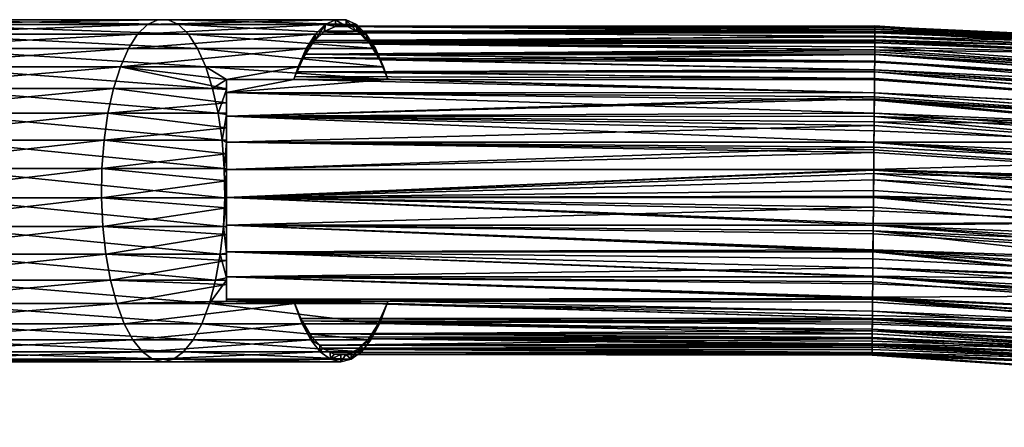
# Model space of a CAD drawing. Header units: centimetres. Extents: x -122 to 379, y -774 to 83.
# Tile 251 of 256: x 141 to 171, y -14 to -2. Entities that reach past the tile are written whole.
import ezdxf

# ---------------------------------------------------------------- set-up
doc = ezdxf.new("R2010")
doc.units = ezdxf.units.CM
doc.layers.get('0').update_dxf_attribs({"true_color": 0x1c1cb1})

msp = doc.modelspace()

# ---------------------------------------------------------------- meshes
at = {"color": 111, "true_color": 0x99e4b8}
mesh = msp.add_polyface(dxfattribs=at)
corners = [(137.645, -12.328, 2.797), (145.528, -12.403, 3.135), (137.435, -12.403, 3.651), (145.211, -12.328, 3.954), (137.226, -12.328, 4.504), (144.904, -12.106, 4.751), (137.022, -12.106, 5.333), (144.614, -11.742, 5.5), (136.83, -11.742, 6.114), (144.351, -11.249, 6.182), (136.655, -11.249, 6.823), (144.122, -10.638, 6.776), (136.503, -10.638, 7.441), (143.933, -9.929, 7.265), (136.378, -9.929, 7.951), (143.79, -9.142, 7.636), (136.283, -9.142, 8.336), (143.697, -8.298, 7.877), (136.222, -8.298, 8.587), (143.656, -7.423, 7.981), (136.195, -7.423, 8.696), (143.67, -6.542, 7.946), (136.204, -6.542, 8.66), (143.737, -5.68, 7.773), (136.248, -5.68, 8.479), (143.855, -4.862, 7.466), (136.327, -4.862, 8.16), (144.022, -4.111, 7.035), (136.437, -4.111, 7.711), (144.232, -3.449, 6.491), (136.576, -3.449, 7.145), (144.479, -2.894, 5.851), (136.74, -2.894, 6.478), (144.756, -2.464, 5.133), (136.924, -2.464, 5.731), (145.056, -2.171, 4.357), (137.123, -2.171, 4.923), (145.369, -2.021, 3.546), (137.33, -2.021, 4.079), (145.687, -2.021, 2.723), (137.541, -2.021, 3.223), (146, -2.171, 1.912), (137.748, -2.171, 2.378), (146.299, -2.464, 1.136), (137.947, -2.464, 1.571), (137.849, -12.106, 1.969), (145.844, -12.328, 2.315), (129.474, -12.403, 5.191), (129.375, -12.328, 6.065), (129.278, -12.106, 6.913), (129.187, -11.742, 7.711), (129.104, -11.249, 8.437), (129.032, -10.638, 9.07), (128.972, -9.929, 9.591), (128.948, -4.862, 9.805), (129, -4.111, 9.345), (129.066, -3.449, 8.766), (129.144, -2.894, 8.084), (129.231, -2.464, 7.319), (129.326, -2.171, 6.493), (129.424, -2.021, 5.63), (129.524, -2.021, 4.753), (129.623, -2.171, 3.89), (129.717, -2.464, 3.063), (138.131, -2.894, 0.823), (129.805, -2.894, 2.298), (138.295, -3.449, 0.157), (129.883, -3.449, 1.617), (138.434, -4.111, -0.409), (129.949, -4.111, 1.038), (138.544, -4.862, -0.858), (130.001, -4.862, 0.578), (138.623, -5.68, -1.177), (130.038, -5.68, 0.251), (138.667, -6.542, -1.358), (130.059, -6.542, 0.067), (138.676, -7.423, -1.394), (130.064, -7.423, 0.03), (138.649, -8.298, -1.285), (130.051, -8.298, 0.141), (138.588, -9.142, -1.035), (130.022, -9.142, 0.398), (138.493, -9.929, -0.649), (129.977, -9.929, 0.792), (138.368, -10.638, -0.14), (129.917, -10.638, 1.313), (138.216, -11.249, 0.479), (129.845, -11.249, 1.946), (138.041, -11.742, 1.188), (129.762, -11.742, 2.672), (129.671, -12.106, 3.47), (129.574, -12.328, 4.318)]
mesh.append_faces([[corners[k] for k in face] for face in [(0, 1, 2, 0), (2, 3, 4, 2), (4, 5, 6, 4), (6, 7, 8, 6), (8, 9, 10, 8), (10, 11, 12, 10), (12, 13, 14, 12), (14, 15, 16, 14), (16, 17, 18, 16), (18, 17, 19, 18), (18, 19, 20, 18), (20, 19, 21, 20), (20, 21, 22, 20), (22, 23, 24, 22), (24, 25, 26, 24), (26, 27, 28, 26), (28, 29, 30, 28), (30, 31, 32, 30), (32, 33, 34, 32), (34, 35, 36, 34), (36, 37, 38, 36), (38, 39, 40, 38), (40, 41, 42, 40), (42, 43, 44, 42), (45, 46, 0, 45), (47, 2, 4, 47), (48, 4, 6, 48), (49, 6, 8, 49), (50, 8, 10, 50), (51, 10, 12, 51), (52, 12, 14, 52), (53, 14, 16, 53), (54, 26, 28, 54), (55, 28, 30, 55), (56, 30, 32, 56), (57, 32, 34, 57), (58, 34, 36, 58), (59, 36, 38, 59), (60, 38, 40, 60), (61, 40, 42, 61), (62, 42, 44, 62), (63, 44, 64, 63), (65, 64, 66, 65), (67, 66, 68, 67), (69, 68, 70, 69), (71, 70, 72, 71), (73, 72, 74, 73), (75, 74, 76, 75), (77, 76, 78, 77), (79, 78, 80, 79), (81, 80, 82, 81), (83, 82, 84, 83), (85, 84, 86, 85), (87, 86, 88, 87), (89, 88, 45, 89), (90, 45, 0, 90), (91, 0, 2, 91)]], dxfattribs={"vtx3": -1, "color": 111})
mesh = msp.add_polyface(dxfattribs=at)
corners = [(143.737, -5.68, 7.773), (147.452, -5.299, 7.648), (143.855, -4.862, 7.466), (143.67, -6.542, 7.946), (147.452, -6.091, 7.873), (143.656, -7.423, 7.981), (147.452, -6.909, 7.978), (143.697, -8.298, 7.877), (147.452, -7.732, 7.96), (147.452, -7.423, 7.967), (143.79, -9.142, 7.636), (147.452, -8.544, 7.821), (143.933, -9.929, 7.265), (147.452, -9.327, 7.562), (144.122, -10.638, 6.776), (147.452, -10.06, 7.187), (137.435, -12.403, 3.651), (145.528, -12.403, 3.135), (145.211, -12.328, 3.954), (137.226, -12.328, 4.504), (144.904, -12.106, 4.751), (137.022, -12.106, 5.333), (144.614, -11.742, 5.5), (136.83, -11.742, 6.114), (144.351, -11.249, 6.182), (136.655, -11.249, 6.823), (136.503, -10.638, 7.441), (136.378, -9.929, 7.951), (136.283, -9.142, 8.336), (136.204, -6.542, 8.66), (136.248, -5.68, 8.479), (136.327, -4.862, 8.16), (144.022, -4.111, 7.035), (136.437, -4.111, 7.711), (144.232, -3.449, 6.491), (136.576, -3.449, 7.145), (144.479, -2.894, 5.851), (136.74, -2.894, 6.478), (144.756, -2.464, 5.133), (136.924, -2.464, 5.731), (145.056, -2.171, 4.357), (137.123, -2.171, 4.923), (145.369, -2.021, 3.546), (137.33, -2.021, 4.079), (145.687, -2.021, 2.723), (137.541, -2.021, 3.223), (146, -2.171, 1.912), (137.748, -2.171, 2.378), (146.299, -2.464, 1.136), (137.947, -2.464, 1.571), (146.577, -2.894, 0.418), (138.131, -2.894, 0.823), (146.824, -3.449, -0.222), (138.295, -3.449, 0.157), (147.034, -4.111, -0.766), (138.434, -4.111, -0.409), (147.201, -4.862, -1.197), (138.544, -4.862, -0.858), (147.319, -5.68, -1.504), (138.623, -5.68, -1.177), (147.386, -6.542, -1.677), (138.667, -6.542, -1.358), (147.399, -7.423, -1.712), (138.676, -7.423, -1.394), (147.359, -8.298, -1.607), (138.649, -8.298, -1.285), (147.266, -9.142, -1.367), (138.588, -9.142, -1.035), (147.123, -9.929, -0.996), (138.493, -9.929, -0.649), (146.934, -10.638, -0.507), (138.368, -10.638, -0.14), (146.705, -11.249, 0.087), (138.216, -11.249, 0.479), (146.441, -11.742, 0.769), (138.041, -11.742, 1.188), (146.152, -12.106, 1.519), (137.849, -12.106, 1.969), (145.844, -12.328, 2.315), (137.645, -12.328, 2.797)]
mesh.append_faces([[corners[k] for k in face] for face in [(0, 1, 2, 0), (3, 4, 0, 3), (5, 6, 3, 5), (7, 8, 5, 7), (5, 8, 9, 5), (5, 9, 6, 5), (10, 11, 7, 10), (12, 13, 10, 12), (14, 15, 12, 14), (16, 17, 18, 16), (19, 18, 20, 19), (21, 20, 22, 21), (23, 22, 24, 23), (25, 24, 14, 25), (26, 14, 12, 26), (27, 12, 10, 27), (28, 10, 7, 28), (29, 3, 0, 29), (30, 0, 2, 30), (31, 2, 32, 31), (33, 32, 34, 33), (35, 34, 36, 35), (37, 36, 38, 37), (39, 38, 40, 39), (41, 40, 42, 41), (43, 42, 44, 43), (45, 44, 46, 45), (47, 46, 48, 47), (49, 48, 50, 49), (49, 50, 51, 49), (51, 50, 52, 51), (51, 52, 53, 51), (53, 52, 54, 53), (53, 54, 55, 53), (55, 54, 56, 55), (55, 56, 57, 55), (57, 56, 58, 57), (57, 58, 59, 57), (59, 58, 60, 59), (59, 60, 61, 59), (61, 60, 62, 61), (61, 62, 63, 61), (63, 62, 64, 63), (63, 64, 65, 63), (65, 64, 66, 65), (65, 66, 67, 65), (67, 66, 68, 67), (67, 68, 69, 67), (69, 68, 70, 69), (69, 70, 71, 69), (71, 70, 72, 71), (71, 72, 73, 71), (73, 72, 74, 73), (73, 74, 75, 73), (75, 74, 76, 75), (75, 76, 77, 75), (77, 76, 78, 77), (79, 78, 17, 79)]], dxfattribs={"vtx3": -1, "color": 111})
mesh = msp.add_polyface(dxfattribs=at)
corners = [(147.452, -4.111, -0.765), (147.452, -3.838, -0.564), (147.452, -4.23, -0.885), (147.452, -4.952, -1.33), (147.452, -5.739, -1.646), (147.452, -5.682, -1.499), (147.452, -4.899, -1.214), (147.452, -4.863, -1.194), (147.452, -4.135, -0.782), (147.452, -6.568, -1.825), (147.452, -6.544, -1.669), (147.452, -5.746, -1.522), (147.452, -7.415, -1.861), (147.452, -7.439, -1.711), (147.452, -7.423, -1.711), (147.452, -6.654, -1.689), (147.452, -3.838, 6.833), (147.452, -4.12, 7.021), (147.452, -4.23, 7.155), (147.452, -4.549, 7.306), (147.452, -4.868, 7.452), (147.452, -5.299, 7.648), (147.452, -4.952, 7.599), (147.452, -5.684, 7.758), (147.452, -6.091, 7.873), (147.452, -5.739, 7.915), (147.452, -6.544, 7.931), (147.452, -6.568, 8.094), (147.452, -6.909, 7.978), (147.452, -7.423, 7.967), (147.452, -7.415, 8.13), (147.386, -6.542, -1.677), (147.399, -7.423, -1.712), (147.319, -5.68, -1.504), (147.201, -4.862, -1.197), (147.034, -4.111, -0.766), (146.824, -3.449, -0.222), (144.232, -3.449, 6.491), (144.022, -4.111, 7.035), (143.855, -4.862, 7.466), (143.737, -5.68, 7.773), (143.67, -6.542, 7.946), (149.632, -3.449, 6.491), (149.879, -2.894, 5.851), (144.479, -2.894, 5.851), (150.157, -2.464, 5.133), (144.756, -2.464, 5.133), (150.456, -2.171, 4.357), (145.056, -2.171, 4.357), (150.769, -2.021, 3.546), (145.369, -2.021, 3.546), (151.087, -2.021, 2.723), (145.687, -2.021, 2.723), (151.4, -2.171, 1.912), (146, -2.171, 1.912)]
mesh.append_faces([[corners[k] for k in face] for face in [(0, 1, 2, 0), (3, 4, 5, 3), (5, 6, 3, 5), (3, 6, 7, 3), (3, 7, 2, 3), (2, 7, 8, 2), (2, 8, 0, 2), (9, 10, 4, 9), (4, 10, 11, 4), (4, 11, 5, 4), (12, 13, 14, 12), (12, 14, 9, 12), (9, 14, 15, 9), (9, 15, 10, 9), (16, 17, 18, 16), (18, 17, 19, 18), (20, 21, 22, 20), (22, 21, 23, 22), (23, 24, 25, 23), (25, 24, 26, 25), (25, 26, 27, 25), (26, 28, 27, 26), (27, 28, 29, 27), (27, 29, 30, 27), (31, 15, 32, 31), (32, 15, 14, 32), (33, 11, 31, 33), (31, 11, 10, 31), (31, 10, 15, 31), (34, 6, 33, 34), (33, 6, 5, 33), (33, 5, 11, 33), (35, 8, 34, 35), (34, 8, 7, 34), (34, 7, 6, 34), (36, 1, 35, 36), (35, 1, 0, 35), (35, 0, 8, 35), (16, 37, 17, 16), (17, 37, 38, 17), (17, 38, 19, 17), (19, 38, 39, 19), (39, 21, 20, 39), (39, 20, 19, 39), (40, 24, 23, 40), (40, 23, 21, 40), (41, 28, 26, 41), (41, 26, 24, 41), (16, 42, 37, 16), (37, 42, 43, 37), (37, 43, 44, 37), (44, 43, 45, 44), (44, 45, 46, 44), (46, 47, 48, 46), (48, 49, 50, 48), (50, 51, 52, 50), (52, 53, 54, 52)]], dxfattribs={"vtx3": -1, "color": 111})
mesh = msp.add_polyface(dxfattribs=at)
corners = [(147.452, -4.23, 7.155), (147.452, -4.549, 7.306), (147.452, -4.952, 7.599), (147.452, -4.868, 7.452), (147.452, -5.684, 7.758), (147.452, -5.739, 7.915), (149.5, -3.838, 6.833), (147.452, -3.838, 6.833), (149.533, -3.746, 6.748), (167.137, -3.808, 6.805), (149.596, -3.604, 6.585), (150.134, -2.656, 5.19), (167.148, -2.546, 4.921), (150.42, -2.379, 4.451), (167.15, -2.378, 4.448), (150.442, -2.369, 4.394), (167.15, -2.368, 4.394), (150.765, -2.223, 3.558), (167.151, -2.232, 3.558), (150.774, -2.219, 3.534), (167.151, -2.208, 2.907), (151.092, -2.23, 2.711), (167.151, -2.232, 2.712), (151.134, -2.231, 2.601), (147.452, -4.23, -0.885), (147.452, -3.838, -0.564), (152.356, -3.838, -0.564), (147.452, -5.739, -1.646), (167.118, -6.049, -1.73), (147.452, -6.568, -1.825), (167.113, -6.57, -1.808), (147.452, -7.415, -1.861), (167.134, -4.238, -0.874), (167.134, -4.238, 7.144), (149.632, -3.449, 6.491), (144.756, -2.464, 5.133), (150.157, -2.464, 5.133), (150.456, -2.171, 4.357), (145.056, -2.171, 4.357), (150.769, -2.021, 3.546), (145.369, -2.021, 3.546), (151.087, -2.021, 2.723), (145.687, -2.021, 2.723), (151.4, -2.171, 1.912), (146, -2.171, 1.912), (151.7, -2.464, 1.136), (146.299, -2.464, 1.136), (151.977, -2.894, 0.418), (146.577, -2.894, 0.418), (152.224, -3.449, -0.222), (146.824, -3.449, -0.222), (152.259, -3.606, -0.313), (152.006, -3.076, 0.345), (152.107, -3.243, 0.082), (149.789, -3.166, 6.084), (149.879, -2.894, 5.851), (149.849, -3.071, 5.928), (151.721, -2.662, 1.081), (151.814, -2.76, 0.841), (151.414, -2.378, 1.877), (151.486, -2.416, 1.69), (150.087, -2.701, 5.311)]
mesh.append_faces([[corners[k] for k in face] for face in [(0, 1, 2, 0), (2, 1, 3, 2), (2, 4, 5, 2), (6, 7, 0, 6), (8, 9, 10, 8), (11, 12, 13, 11), (13, 14, 15, 13), (15, 16, 17, 15), (17, 18, 19, 17), (19, 20, 21, 19), (21, 22, 23, 21), (24, 25, 26, 24), (27, 28, 29, 27), (29, 30, 31, 29), (26, 32, 24, 26), (8, 6, 33, 8), (7, 6, 34, 7), (35, 36, 37, 35), (38, 37, 39, 38), (40, 39, 41, 40), (42, 41, 43, 42), (44, 43, 45, 44), (44, 45, 46, 44), (46, 45, 47, 46), (46, 47, 48, 46), (48, 47, 49, 48), (48, 49, 50, 48), (50, 49, 26, 50), (50, 26, 25, 50), (26, 49, 51, 26), (51, 49, 47, 51), (34, 6, 8, 34), (45, 52, 47, 45), (47, 52, 53, 47), (47, 53, 51, 47), (8, 10, 34, 8), (34, 10, 54, 34), (34, 54, 55, 34), (55, 54, 56, 55), (55, 56, 36, 55), (43, 57, 45, 43), (45, 57, 58, 45), (45, 58, 52, 45), (41, 59, 43, 41), (43, 59, 60, 43), (43, 60, 57, 43), (15, 17, 37, 15), (37, 17, 39, 37), (56, 61, 36, 56), (36, 61, 11, 36), (36, 11, 37, 36), (37, 11, 13, 37), (37, 13, 15, 37), (17, 19, 39, 17), (39, 19, 21, 39), (39, 21, 41, 39), (41, 21, 23, 41), (41, 23, 59, 41)]], dxfattribs={"vtx3": -1, "color": 111})
mesh = msp.add_polyface(dxfattribs=at)
corners = [(167.142, -3.28, 6.234), (149.849, -3.071, 5.928), (149.789, -3.166, 6.084), (167.14, -3.542, 6.518), (149.596, -3.604, 6.585), (167.147, -2.718, 5.32), (150.134, -2.656, 5.19), (150.087, -2.701, 5.311), (167.145, -2.937, 5.727), (167.148, -2.629, 5.155), (167.148, -2.546, 4.921), (150.42, -2.379, 4.451), (167.15, -2.378, 4.448), (150.442, -2.369, 4.394), (167.15, -2.368, 4.394), (150.765, -2.223, 3.558), (167.151, -2.252, 3.797), (167.151, -2.238, 3.724), (167.151, -2.232, 3.558), (150.774, -2.219, 3.534), (167.151, -2.216, 3.134), (167.151, -2.208, 2.907), (151.092, -2.23, 2.711), (167.151, -2.232, 2.712), (151.134, -2.231, 2.601), (167.151, -2.262, 2.473), (167.15, -2.304, 2.135), (151.414, -2.378, 1.877), (167.15, -2.377, 1.878), (151.486, -2.416, 1.69), (167.149, -2.417, 1.739), (167.149, -2.517, 1.39), (151.721, -2.662, 1.081), (167.147, -2.66, 1.081), (151.814, -2.76, 0.841), (167.147, -2.721, 0.95), (167.14, -3.541, -0.249), (152.259, -3.606, -0.313), (152.107, -3.243, 0.082), (167.146, -2.844, 0.684), (167.145, -2.939, 0.544), (152.006, -3.076, 0.345), (167.144, -3.075, 0.344), (167.142, -3.312, -0.006), (167.11, -6.884, -1.855), (167.108, -7.202, -1.849), (147.452, -7.415, -1.861), (167.106, -7.415, -1.845), (167.103, -7.71, -1.84), (167.12, -5.744, -1.63), (167.118, -5.974, -1.706), (147.452, -5.739, -1.646), (167.118, -6.049, -1.73), (147.452, -6.568, -1.825), (167.113, -6.57, -1.808), (167.113, -6.583, -1.81), (167.125, -5.234, -1.461), (147.452, -4.952, -1.33), (167.128, -4.859, -1.261), (147.452, -4.23, -0.885), (167.139, -3.604, -0.315), (167.137, -3.849, -0.574), (152.356, -3.838, -0.564), (167.134, -4.238, -0.874), (167.132, -4.361, -0.969), (167.131, -4.468, -1.051), (167.134, -4.238, 7.144), (149.5, -3.838, 6.833), (147.452, -4.23, 7.155), (167.132, -4.36, 7.24), (147.452, -4.952, 7.599), (167.126, -5.125, 7.683), (167.127, -4.957, 7.589), (167.128, -4.857, 7.533), (167.123, -5.397, 7.781), (167.12, -5.742, 7.906), (147.452, -5.739, 7.915), (167.119, -5.887, 7.958), (147.452, -6.568, 8.094), (167.113, -6.569, 8.085), (167.113, -6.582, 8.088), (147.452, -7.415, 8.13), (167.112, -6.692, 8.108), (167.106, -7.415, 8.127), (167.106, -7.373, 8.132)]
mesh.append_faces([[corners[k] for k in face] for face in [(0, 1, 2, 0), (3, 2, 4, 3), (5, 6, 7, 5), (8, 7, 1, 8), (6, 9, 10, 6), (11, 10, 12, 11), (13, 12, 14, 13), (15, 14, 16, 15), (15, 17, 18, 15), (19, 20, 21, 19), (22, 21, 23, 22), (24, 25, 26, 24), (24, 26, 27, 24), (27, 26, 28, 27), (27, 28, 29, 27), (29, 30, 31, 29), (29, 31, 32, 29), (32, 31, 33, 32), (32, 33, 34, 32), (34, 33, 35, 34), (36, 37, 38, 36), (34, 39, 40, 34), (34, 40, 41, 34), (41, 40, 42, 41), (41, 42, 38, 41), (38, 42, 43, 38), (38, 43, 36, 38), (44, 45, 46, 44), (46, 45, 47, 46), (46, 47, 48, 46), (49, 50, 51, 49), (51, 50, 52, 51), (53, 52, 54, 53), (46, 54, 55, 46), (46, 55, 44, 46), (49, 51, 56, 49), (56, 51, 57, 56), (58, 57, 59, 58), (37, 60, 61, 37), (37, 61, 62, 37), (62, 61, 63, 62), (59, 63, 64, 59), (59, 64, 65, 59), (66, 67, 68, 66), (69, 68, 70, 69), (70, 71, 72, 70), (70, 72, 73, 70), (74, 70, 75, 74), (75, 70, 76, 75), (75, 76, 77, 75), (77, 76, 78, 77), (77, 78, 79, 77), (79, 78, 80, 79), (80, 78, 81, 80), (80, 81, 82, 80), (81, 83, 84, 81), (81, 84, 82, 81)]], dxfattribs={"vtx3": -1, "color": 111})
mesh = msp.add_polyface(dxfattribs=at)
corners = [(167.134, -4.238, 7.144), (167.137, -3.808, 6.805), (149.533, -3.746, 6.748), (167.144, -3.064, 5.932), (149.849, -3.071, 5.928), (167.142, -3.28, 6.234), (149.789, -3.166, 6.084), (167.14, -3.542, 6.518), (149.596, -3.604, 6.585), (167.139, -3.603, 6.584), (167.147, -2.649, 5.193), (150.134, -2.656, 5.19), (167.147, -2.718, 5.32), (150.087, -2.701, 5.311), (167.145, -2.937, 5.727), (167.144, -2.993, 5.832), (167.148, -2.629, 5.155), (167.151, -2.252, 3.797), (167.151, -2.238, 3.724), (150.765, -2.223, 3.558), (167.151, -2.232, 3.558), (167.151, -2.216, 3.134), (150.774, -2.219, 3.534), (167.151, -2.232, 2.712), (167.151, -2.262, 2.473), (151.134, -2.231, 2.601), (167.15, -2.377, 1.878), (167.149, -2.417, 1.739), (151.486, -2.416, 1.69), (167.147, -2.721, 0.95), (167.146, -2.844, 0.684), (151.814, -2.76, 0.841), (167.125, -5.234, -1.461), (147.452, -4.952, -1.33), (167.127, -4.96, -1.315), (167.128, -4.859, -1.261), (147.452, -4.23, -0.885), (167.131, -4.468, -1.051), (167.14, -3.541, -0.249), (167.139, -3.604, -0.315), (152.259, -3.606, -0.313), (147.452, -4.23, 7.155), (167.132, -4.36, 7.24), (147.452, -4.952, 7.599), (167.132, -4.427, 7.294), (167.128, -4.857, 7.533), (167.123, -5.397, 7.781), (167.126, -5.125, 7.683), (175.372, -2.754, 1.735), (167.15, -2.304, 2.135), (175.392, -2.598, 2.471), (175.359, -2.885, 1.344), (167.147, -2.66, 1.081), (167.149, -2.517, 1.39), (175.344, -3.059, 0.944), (167.134, -4.238, -0.874), (167.137, -3.849, -0.574), (183.385, -5.019, -0.633), (167.118, -6.049, -1.73), (167.118, -5.974, -1.706), (183.208, -7.073, -1.712), (175.344, -8.176, 8.096), (167.099, -8.21, 8.032), (167.098, -8.255, 8.019), (175.323, -8.784, 7.981), (167.097, -8.429, 7.967), (167.106, -7.415, 8.127), (167.102, -7.823, 8.078), (175.364, -7.554, 8.135), (167.112, -6.692, 8.108), (167.106, -7.373, 8.132), (175.409, -5.743, 7.795), (167.12, -5.742, 7.906), (167.119, -5.887, 7.958), (175.397, -6.323, 7.981), (167.113, -6.569, 8.085), (175.381, -6.931, 8.096), (167.113, -6.582, 8.088), (175.419, -5.202, 7.546), (167.127, -4.957, 7.589), (183.616, -5.023, 6.902), (183.626, -4.639, 6.528), (183.633, -4.311, 6.135), (183.636, -4.038, 5.731), (175.433, -3.06, 5.326), (175.43, -2.886, 4.925), (167.151, -2.208, 2.907), (183.608, -3.311, 3.135), (175.417, -2.599, 3.798)]
mesh.append_faces([[corners[k] for k in face] for face in [(0, 1, 2, 0), (3, 4, 5, 3), (5, 6, 7, 5), (7, 8, 9, 7), (9, 8, 1, 9), (10, 11, 12, 10), (12, 13, 14, 12), (14, 4, 15, 14), (15, 4, 3, 15), (10, 16, 11, 10), (17, 18, 19, 17), (20, 21, 22, 20), (23, 24, 25, 23), (26, 27, 28, 26), (29, 30, 31, 29), (32, 33, 34, 32), (34, 33, 35, 34), (35, 36, 37, 35), (38, 39, 40, 38), (0, 41, 42, 0), (42, 43, 44, 42), (44, 43, 45, 44), (46, 47, 43, 46), (48, 26, 49, 48), (50, 24, 23, 50), (51, 52, 53, 51), (48, 53, 27, 48), (48, 27, 26, 48), (54, 30, 29, 54), (54, 29, 52, 54), (50, 49, 24, 50), (55, 56, 57, 55), (58, 59, 60, 58), (61, 62, 63, 61), (64, 63, 65, 64), (61, 66, 67, 61), (61, 67, 62, 61), (68, 69, 70, 68), (68, 70, 66, 68), (71, 46, 72, 71), (72, 73, 74, 72), (74, 73, 75, 74), (76, 75, 77, 76), (76, 77, 69, 76), (46, 71, 47, 46), (47, 71, 78, 47), (47, 78, 79, 47), (78, 44, 45, 78), (78, 45, 79, 78), (9, 1, 80, 9), (7, 81, 5, 7), (5, 82, 3, 5), (3, 83, 15, 3), (12, 84, 10, 12), (10, 85, 16, 10), (86, 21, 87, 86), (20, 18, 87, 20), (18, 17, 88, 18)]], dxfattribs={"vtx3": -1, "color": 111})
mesh = msp.add_polyface(dxfattribs=at)
corners = [(175.433, -3.06, 5.326), (167.147, -2.718, 5.32), (167.145, -2.937, 5.727), (175.344, -3.059, 0.944), (167.147, -2.66, 1.081), (175.359, -2.885, 1.344), (167.149, -2.517, 1.39), (175.372, -2.754, 1.735), (183.515, -3.815, 0.944), (183.488, -4.036, 0.538), (167.146, -2.844, 0.684), (183.539, -3.642, 1.344), (183.559, -3.51, 1.735), (175.392, -2.598, 2.471), (167.15, -2.304, 2.135), (183.457, -4.309, 0.135), (167.144, -3.075, 0.344), (167.145, -2.939, 0.544), (167.134, -4.238, -0.874), (183.385, -5.019, -0.633), (183.344, -5.459, -0.976), (167.137, -3.849, -0.574), (167.139, -3.604, -0.315), (183.423, -4.636, -0.259), (167.14, -3.541, -0.249), (167.142, -3.312, -0.006), (183.3, -5.952, -1.277), (167.131, -4.468, -1.051), (167.132, -4.361, -0.969), (183.254, -6.493, -1.526), (167.127, -4.96, -1.315), (167.128, -4.859, -1.261), (183.208, -7.073, -1.712), (167.118, -5.974, -1.706), (167.12, -5.744, -1.63), (167.125, -5.234, -1.461), (167.113, -6.583, -1.81), (167.113, -6.57, -1.808), (167.118, -6.049, -1.73), (175.381, -6.931, 8.096), (167.112, -6.692, 8.108), (175.364, -7.554, 8.135), (175.409, -5.743, 7.795), (167.12, -5.742, 7.906), (175.397, -6.323, 7.981), (167.113, -6.569, 8.085), (183.602, -5.463, 7.245), (167.132, -4.427, 7.294), (175.419, -5.202, 7.546), (183.626, -4.639, 6.528), (167.14, -3.542, 6.518), (167.139, -3.603, 6.584), (183.616, -5.023, 6.902), (167.137, -3.808, 6.805), (167.134, -4.238, 7.144), (167.132, -4.36, 7.24), (183.561, -6.498, 7.795), (183.534, -7.078, 7.981), (167.142, -3.28, 6.234), (183.633, -4.311, 6.135), (167.144, -3.064, 5.932), (183.636, -4.038, 5.731), (167.147, -2.649, 5.193), (175.43, -2.886, 4.925), (183.608, -3.311, 3.135), (167.151, -2.216, 3.134), (167.151, -2.232, 3.558), (167.151, -2.238, 3.724), (175.417, -2.599, 3.798), (167.151, -2.252, 3.797), (167.15, -2.368, 4.394), (175.426, -2.754, 4.535), (167.15, -2.378, 4.448), (167.148, -2.546, 4.921), (167.148, -2.629, 5.155), (167.144, -2.993, 5.832), (167.151, -2.232, 2.712), (167.151, -2.208, 2.907)]
mesh.append_faces([[corners[k] for k in face] for face in [(0, 1, 2, 0), (3, 4, 5, 3), (5, 6, 7, 5), (3, 8, 9, 3), (9, 10, 3, 9), (11, 3, 5, 11), (12, 5, 7, 12), (12, 7, 13, 12), (13, 7, 14, 13), (15, 16, 9, 15), (9, 16, 17, 9), (9, 17, 10, 9), (18, 19, 20, 18), (19, 21, 22, 19), (19, 22, 23, 19), (23, 22, 24, 23), (23, 24, 15, 23), (15, 24, 25, 15), (15, 25, 16, 15), (26, 27, 20, 26), (20, 27, 28, 20), (20, 28, 18, 20), (29, 30, 26, 29), (26, 30, 31, 26), (26, 31, 27, 26), (32, 33, 34, 32), (32, 34, 29, 32), (29, 34, 35, 29), (29, 35, 30, 29), (32, 36, 37, 32), (32, 37, 38, 32), (39, 40, 41, 39), (42, 43, 44, 42), (44, 45, 39, 44), (46, 47, 48, 46), (49, 50, 51, 49), (52, 53, 54, 52), (52, 54, 46, 52), (46, 54, 55, 46), (46, 55, 47, 46), (56, 48, 42, 56), (57, 42, 44, 57), (58, 49, 59, 58), (60, 59, 61, 60), (62, 0, 63, 62), (64, 65, 66, 64), (64, 67, 68, 64), (68, 69, 70, 68), (68, 70, 71, 68), (71, 70, 72, 71), (71, 72, 63, 71), (63, 72, 73, 63), (63, 73, 74, 63), (61, 0, 2, 61), (61, 2, 75, 61), (64, 13, 76, 64), (64, 76, 77, 64)]], dxfattribs={"vtx3": -1, "color": 111})
mesh = msp.add_polyface(dxfattribs=at)
corners = [(175.419, -5.202, 7.546), (183.584, -5.957, 7.546), (183.602, -5.463, 7.245), (190.839, -14.392, 3.798), (183.013, -13.254, 3.798), (182.979, -13.287, 3.134), (191.728, -4.508, 2.471), (183.589, -3.355, 2.471), (183.608, -3.311, 3.135), (183.515, -3.815, 0.944), (175.344, -3.059, 0.944), (183.539, -3.642, 1.344), (175.359, -2.885, 1.344), (183.559, -3.51, 1.735), (191.694, -4.663, 1.735), (190.768, -13.93, 0.944), (182.919, -12.791, 0.944), (182.918, -12.57, 0.538), (182.924, -12.965, 1.344), (190.766, -14.104, 1.344), (182.931, -13.097, 1.735), (190.768, -14.235, 1.735), (190.783, -14.391, 2.471), (182.953, -13.253, 2.471), (175.044, -12.504, 2.471), (190.883, -14.237, 4.535), (183.626, -4.639, 6.528), (167.139, -3.603, 6.584), (183.616, -5.023, 6.902), (183.561, -6.498, 7.795), (175.409, -5.743, 7.795), (183.534, -7.078, 7.981), (175.397, -6.323, 7.981), (183.504, -7.685, 8.096), (175.381, -6.931, 8.096), (183.47, -8.307, 8.135), (175.364, -7.554, 8.135), (183.433, -8.929, 8.096), (175.344, -8.176, 8.096), (183.394, -9.536, 7.981), (175.323, -8.784, 7.981), (183.354, -10.116, 7.795), (175.301, -9.364, 7.795), (183.314, -10.657, 7.546), (175.278, -9.905, 7.546), (183.275, -11.15, 7.245), (175.255, -10.399, 7.245), (183.237, -11.59, 6.902), (175.232, -10.839, 6.902), (183.2, -11.974, 6.528), (175.21, -11.223, 6.528), (183.166, -12.301, 6.135), (175.189, -11.551, 6.135), (183.132, -12.577, 5.719), (183.637, -3.817, 5.326), (191.757, -4.969, 5.326), (183.636, -3.643, 4.925), (191.762, -4.795, 4.925), (183.632, -3.512, 4.535), (175.417, -2.599, 3.798), (183.622, -3.356, 3.798), (175.426, -2.754, 4.535), (175.027, -12.348, 1.735), (175.02, -12.217, 1.344), (175.014, -12.043, 0.944), (190.941, -13.933, 5.326), (183.105, -12.794, 5.326), (190.91, -14.106, 4.925), (183.078, -12.968, 4.925), (183.054, -13.099, 4.535), (175.088, -12.505, 3.798), (191.759, -4.508, 3.798), (175.43, -2.886, 4.925), (175.433, -3.06, 5.326), (183.636, -4.038, 5.731), (191.643, -4.967, 0.944), (183.488, -4.036, 0.538), (191.671, -4.794, 1.344), (175.392, -2.598, 2.471)]
mesh.append_faces([[corners[k] for k in face] for face in [(0, 1, 2, 0), (3, 4, 5, 3), (6, 7, 8, 6), (9, 10, 11, 9), (11, 12, 13, 11), (7, 6, 14, 7), (15, 16, 17, 15), (16, 15, 18, 16), (18, 15, 19, 18), (18, 19, 20, 18), (20, 19, 21, 20), (20, 21, 22, 20), (23, 5, 24, 23), (4, 3, 25, 4), (26, 27, 28, 26), (1, 0, 29, 1), (29, 30, 31, 29), (31, 32, 33, 31), (33, 34, 35, 33), (35, 36, 37, 35), (37, 38, 39, 37), (39, 40, 41, 39), (41, 42, 43, 41), (43, 44, 45, 43), (45, 46, 47, 45), (47, 48, 49, 47), (49, 50, 51, 49), (51, 52, 53, 51), (54, 55, 56, 54), (56, 57, 58, 56), (8, 59, 60, 8), (60, 59, 61, 60), (22, 5, 23, 22), (22, 23, 20, 22), (20, 23, 62, 20), (20, 62, 18, 20), (18, 63, 16, 18), (16, 64, 17, 16), (65, 53, 66, 65), (67, 66, 68, 67), (25, 68, 69, 25), (25, 69, 4, 25), (4, 69, 70, 4), (4, 70, 5, 4), (71, 8, 60, 71), (58, 60, 61, 58), (58, 61, 56, 58), (56, 61, 72, 56), (56, 72, 54, 56), (54, 72, 73, 54), (54, 73, 74, 54), (75, 76, 9, 75), (77, 9, 11, 77), (14, 11, 13, 14), (14, 13, 7, 14), (7, 13, 78, 7), (7, 78, 8, 7)]], dxfattribs={"vtx3": -1, "color": 111})
mesh = msp.add_polyface(dxfattribs=at)
corners = [(183.119, -8.302, -1.865), (167.11, -6.884, -1.855), (183.163, -7.68, -1.827), (167.113, -6.583, -1.81), (183.208, -7.073, -1.712), (183.077, -8.923, -1.827), (167.106, -7.415, -1.845), (167.108, -7.202, -1.849), (167.092, -9.009, -1.512), (183.04, -9.531, -1.712), (183.007, -10.111, -1.526), (167.097, -8.432, -1.705), (167.098, -8.253, -1.739), (167.103, -7.71, -1.84), (182.939, -11.585, -0.633), (167.079, -10.501, -0.612), (167.079, -10.485, -0.625), (182.956, -11.145, -0.976), (167.083, -9.976, -1.026), (167.085, -9.819, -1.113), (182.979, -10.651, -1.277), (167.087, -9.548, -1.264), (167.089, -9.278, -1.414), (167.091, -9.062, -1.492), (167.075, -10.864, -0.249), (182.927, -11.969, -0.259), (167.073, -11.09, -0.004), (182.92, -12.297, 0.135), (175.044, -12.504, 2.471), (167.064, -12.119, 2.292), (175.027, -12.348, 1.735), (182.953, -13.253, 2.471), (182.979, -13.287, 3.134), (167.064, -12.168, 2.55), (175.117, -12.35, 4.535), (175.088, -12.505, 3.798), (183.054, -13.099, 4.535), (175.133, -12.219, 4.925), (183.078, -12.968, 4.925), (175.15, -12.045, 5.326), (183.105, -12.794, 5.326), (183.132, -12.577, 5.719), (175.255, -10.399, 7.245), (167.079, -10.44, 6.945), (175.232, -10.839, 6.902), (167.079, -10.487, 6.898), (175.21, -11.223, 6.528), (175.278, -9.905, 7.546), (167.085, -9.806, 7.404), (175.344, -8.176, 8.096), (167.098, -8.255, 8.019), (175.323, -8.784, 7.981), (167.097, -8.429, 7.967), (175.301, -9.364, 7.795), (167.091, -9.03, 7.789), (175.364, -7.554, 8.135), (167.106, -7.415, 8.127), (183.504, -7.685, 8.096), (175.397, -6.323, 7.981), (175.381, -6.931, 8.096), (183.47, -8.307, 8.135), (183.433, -8.929, 8.096), (183.394, -9.536, 7.981), (183.354, -10.116, 7.795), (183.314, -10.657, 7.546), (183.275, -11.15, 7.245), (183.237, -11.59, 6.902), (183.2, -11.974, 6.528), (183.166, -12.301, 6.135), (175.189, -11.551, 6.135), (167.07, -11.463, 5.723), (182.924, -12.965, 1.344), (175.02, -12.217, 1.344), (182.919, -12.791, 0.944), (175.014, -12.043, 0.944), (182.918, -12.57, 0.538), (167.07, -11.469, 0.542), (167.071, -11.416, 0.442), (167.073, -11.125, 0.033), (167.064, -12.203, 3.135)]
mesh.append_faces([[corners[k] for k in face] for face in [(0, 1, 2, 0), (2, 1, 3, 2), (2, 3, 4, 2), (5, 6, 0, 5), (0, 6, 7, 0), (0, 7, 1, 0), (8, 9, 10, 8), (9, 11, 12, 9), (9, 12, 5, 9), (5, 12, 13, 5), (5, 13, 6, 5), (14, 15, 16, 14), (14, 16, 17, 14), (17, 18, 19, 17), (17, 19, 20, 17), (20, 19, 21, 20), (20, 21, 10, 20), (10, 21, 22, 10), (10, 22, 23, 10), (24, 14, 25, 24), (26, 25, 27, 26), (28, 29, 30, 28), (28, 30, 31, 28), (28, 32, 33, 28), (34, 35, 36, 34), (34, 36, 37, 34), (37, 36, 38, 37), (37, 38, 39, 37), (39, 38, 40, 39), (39, 40, 41, 39), (42, 43, 44, 42), (44, 45, 46, 44), (47, 48, 42, 47), (49, 50, 51, 49), (51, 52, 53, 51), (53, 54, 47, 53), (55, 56, 49, 55), (57, 58, 59, 57), (60, 59, 55, 60), (61, 55, 49, 61), (62, 49, 51, 62), (63, 51, 53, 63), (64, 53, 47, 64), (65, 47, 42, 65), (66, 42, 44, 66), (67, 44, 46, 67), (68, 46, 69, 68), (41, 69, 70, 41), (41, 70, 39, 41), (71, 30, 72, 71), (73, 72, 74, 73), (75, 74, 76, 75), (75, 76, 27, 75), (27, 76, 77, 27), (27, 77, 78, 27), (32, 35, 79, 32), (32, 79, 33, 32)]], dxfattribs={"vtx3": -1, "color": 111})
mesh = msp.add_polyface(dxfattribs=at)
corners = [(147.452, -10.567, -0.564), (147.452, -9.926, -0.991), (147.452, -10.506, -0.619), (147.452, -9.824, -1.123), (147.452, -9.857, -1.037), (147.452, -9.14, -1.364), (147.452, -9.067, -1.505), (147.452, -9.107, -1.379), (147.452, -8.256, -1.753), (147.452, -8.314, -1.604), (147.452, -8.298, -1.606), (147.452, -7.415, -1.861), (147.452, -7.439, -1.711), (147.452, -9.067, 7.774), (147.452, -9.925, 7.257), (147.452, -9.824, 7.392), (147.452, -10.06, 7.187), (147.452, -10.506, 6.888), (147.452, -10.567, 6.833), (147.452, -8.256, 8.022), (147.452, -9.138, 7.625), (147.452, -9.327, 7.562), (147.452, -7.415, 8.13), (147.452, -8.296, 7.864), (147.452, -8.544, 7.821), (147.452, -7.423, 7.967), (147.452, -7.732, 7.96), (149.5, -10.567, 6.833), (146.934, -10.638, -0.507), (147.123, -9.929, -0.996), (147.266, -9.142, -1.367), (147.359, -8.298, -1.607), (147.399, -7.423, -1.712), (147.452, -7.423, -1.711), (143.697, -8.298, 7.877), (143.79, -9.142, 7.636), (143.933, -9.929, 7.265), (146.705, -11.249, 0.087), (151.842, -11.742, 0.769), (146.441, -11.742, 0.769), (151.552, -12.106, 1.519), (146.152, -12.106, 1.519), (151.245, -12.328, 2.315), (145.844, -12.328, 2.315), (150.928, -12.403, 3.135), (145.528, -12.403, 3.135), (150.612, -12.328, 3.954), (145.211, -12.328, 3.954), (150.304, -12.106, 4.751), (144.904, -12.106, 4.751), (150.015, -11.742, 5.5), (144.614, -11.742, 5.5), (149.751, -11.249, 6.182), (144.351, -11.249, 6.182), (149.522, -10.638, 6.776), (144.122, -10.638, 6.776)]
mesh.append_faces([[corners[k] for k in face] for face in [(0, 1, 2, 0), (2, 1, 3, 2), (1, 4, 3, 1), (3, 4, 5, 3), (3, 5, 6, 3), (6, 5, 7, 6), (6, 7, 8, 6), (7, 9, 8, 7), (8, 9, 10, 8), (8, 10, 11, 8), (10, 12, 11, 10), (13, 14, 15, 13), (15, 14, 16, 15), (15, 16, 17, 15), (17, 16, 18, 17), (19, 20, 13, 19), (13, 20, 21, 13), (13, 21, 14, 13), (22, 23, 19, 22), (19, 23, 24, 19), (19, 24, 20, 19), (22, 25, 26, 22), (22, 26, 23, 22), (18, 27, 17, 18), (0, 28, 1, 0), (1, 28, 29, 1), (1, 29, 4, 1), (4, 29, 30, 4), (4, 30, 5, 4), (5, 30, 7, 5), (7, 30, 31, 7), (7, 31, 9, 7), (32, 12, 31, 32), (31, 12, 10, 31), (31, 10, 9, 31), (32, 33, 12, 32), (34, 24, 23, 34), (34, 23, 26, 34), (35, 21, 20, 35), (35, 20, 24, 35), (36, 16, 14, 36), (36, 14, 21, 36), (37, 38, 39, 37), (39, 40, 41, 39), (41, 42, 43, 41), (43, 44, 45, 43), (45, 46, 47, 45), (47, 46, 48, 47), (47, 48, 49, 47), (49, 48, 50, 49), (49, 50, 51, 49), (51, 50, 52, 51), (51, 52, 53, 51), (53, 52, 54, 53), (53, 54, 55, 53), (55, 54, 18, 55), (55, 18, 16, 55)]], dxfattribs={"vtx3": -1, "color": 111})
mesh = msp.add_polyface(dxfattribs=at)
corners = [(152.356, -10.567, -0.564), (147.452, -10.567, -0.564), (147.452, -10.506, -0.619), (150.928, -12.181, 3.134), (167.064, -12.203, 3.135), (150.722, -12.174, 3.668), (167.064, -12.151, 3.798), (150.603, -12.112, 3.976), (167.064, -12.126, 3.978), (150.37, -11.99, 4.579), (167.066, -11.964, 4.66), (150.287, -11.902, 4.794), (167.068, -11.693, 5.324), (150.042, -11.645, 5.428), (167.068, -11.671, 5.379), (149.989, -11.558, 5.567), (167.07, -11.463, 5.723), (149.749, -11.163, 6.187), (167.072, -11.2, 6.132), (149.717, -11.087, 6.27), (167.073, -11.089, 6.273), (149.5, -10.567, 6.833), (147.452, -9.824, -1.123), (167.079, -10.485, -0.625), (167.079, -10.501, -0.612), (147.452, -8.256, -1.753), (167.092, -9.009, -1.512), (147.452, -9.067, -1.505), (147.452, -7.415, -1.861), (167.103, -7.71, -1.84), (147.452, -8.256, 8.022), (167.098, -8.255, 8.019), (147.452, -7.415, 8.13), (147.452, -10.506, 6.888), (167.079, -10.502, 6.884), (147.452, -9.824, 7.392), (167.085, -9.823, 7.391), (147.452, -9.067, 7.774), (149.751, -11.249, 6.182), (149.522, -10.638, 6.776), (152.323, -10.659, -0.479), (152.334, -10.638, -0.507), (152.137, -11.081, 0.004), (152.105, -11.249, 0.087), (152.067, -11.24, 0.185), (151.866, -11.552, 0.705), (151.842, -11.742, 0.769), (150.015, -11.742, 5.5), (150.304, -12.106, 4.751), (151.769, -11.704, 0.958), (151.569, -11.898, 1.476), (151.552, -12.106, 1.519), (151.436, -12.026, 1.818), (151.245, -12.328, 2.315), (150.612, -12.328, 3.954), (151.253, -12.109, 2.293), (151.083, -12.187, 2.735), (150.928, -12.403, 3.135), (147.452, -10.567, 6.833), (146.934, -10.638, -0.507), (146.705, -11.249, 0.087), (146.441, -11.742, 0.769), (146.152, -12.106, 1.519), (145.844, -12.328, 2.315), (145.528, -12.403, 3.135)]
mesh.append_faces([[corners[k] for k in face] for face in [(0, 1, 2, 0), (3, 4, 5, 3), (5, 6, 7, 5), (7, 8, 9, 7), (9, 10, 11, 9), (11, 12, 13, 11), (13, 14, 15, 13), (15, 16, 17, 15), (17, 18, 19, 17), (19, 20, 21, 19), (22, 23, 2, 22), (2, 24, 0, 2), (25, 26, 27, 25), (28, 29, 25, 28), (30, 31, 32, 30), (33, 21, 34, 33), (33, 34, 35, 33), (35, 36, 37, 35), (38, 19, 39, 38), (39, 19, 21, 39), (0, 40, 41, 0), (41, 40, 42, 41), (41, 42, 43, 41), (42, 44, 43, 42), (43, 44, 45, 43), (43, 45, 46, 43), (47, 15, 38, 47), (38, 15, 17, 38), (38, 17, 19, 38), (48, 11, 47, 48), (47, 11, 13, 47), (47, 13, 15, 47), (45, 49, 46, 45), (46, 49, 50, 46), (46, 50, 51, 46), (51, 50, 52, 51), (51, 52, 53, 51), (54, 7, 48, 54), (48, 7, 9, 48), (48, 9, 11, 48), (52, 55, 53, 52), (53, 55, 56, 53), (53, 56, 57, 53), (57, 56, 3, 57), (57, 3, 54, 57), (54, 3, 5, 54), (54, 5, 7, 54), (1, 0, 41, 1), (39, 21, 58, 39), (1, 41, 59, 1), (59, 41, 43, 59), (59, 43, 60, 59), (60, 43, 46, 60), (61, 46, 51, 61), (62, 51, 53, 62), (63, 53, 57, 63), (64, 57, 54, 64)]], dxfattribs={"vtx3": -1, "color": 111})
mesh = msp.add_polyface(dxfattribs=at)
corners = [(152.356, -10.567, -0.564), (167.075, -10.864, -0.249), (152.323, -10.659, -0.479), (167.073, -11.09, -0.004), (152.137, -11.081, 0.004), (152.067, -11.24, 0.185), (167.073, -11.125, 0.033), (167.071, -11.416, 0.442), (167.068, -11.687, 0.949), (151.769, -11.704, 0.958), (151.866, -11.552, 0.705), (167.069, -11.555, 0.703), (167.067, -11.86, 1.348), (167.066, -11.904, 1.474), (151.569, -11.898, 1.476), (151.436, -12.026, 1.818), (167.064, -12.203, 3.135), (150.928, -12.181, 3.134), (151.083, -12.187, 2.735), (167.065, -12.028, 1.826), (167.064, -12.119, 2.292), (151.253, -12.109, 2.293), (167.064, -12.153, 2.472), (167.064, -12.168, 2.55), (150.722, -12.174, 3.668), (167.064, -12.151, 3.798), (150.603, -12.112, 3.976), (167.064, -12.143, 3.906), (167.064, -12.126, 3.978), (150.37, -11.99, 4.579), (167.066, -11.964, 4.66), (150.287, -11.902, 4.794), (167.066, -11.908, 4.797), (167.067, -11.858, 4.92), (167.068, -11.693, 5.324), (150.042, -11.645, 5.428), (167.068, -11.671, 5.379), (149.989, -11.558, 5.567), (167.069, -11.557, 5.567), (167.07, -11.463, 5.723), (149.749, -11.163, 6.187), (167.072, -11.267, 6.047), (167.072, -11.2, 6.132), (149.717, -11.087, 6.27), (167.073, -11.089, 6.273), (149.5, -10.567, 6.833), (167.074, -10.994, 6.394), (167.079, -10.502, 6.884), (167.085, -9.819, -1.113), (167.083, -9.976, -1.026), (147.452, -9.824, -1.123), (167.079, -10.485, -0.625), (147.452, -10.506, -0.619), (167.079, -10.501, -0.612), (167.078, -10.596, -0.538), (167.087, -9.548, -1.264), (147.452, -9.067, -1.505), (167.089, -9.278, -1.414), (167.097, -8.432, -1.705), (167.096, -8.517, -1.69), (147.452, -8.256, -1.753), (167.092, -9.009, -1.512), (167.091, -9.062, -1.492), (167.103, -7.71, -1.84), (167.098, -8.253, -1.739), (167.102, -7.823, 8.078), (167.106, -7.415, 8.127), (147.452, -7.415, 8.13), (167.091, -9.03, 7.789), (167.097, -8.429, 7.967), (147.452, -8.256, 8.022), (167.098, -8.255, 8.019), (167.099, -8.21, 8.032), (167.091, -9.066, 7.771), (147.452, -9.067, 7.774), (167.087, -9.548, 7.531), (147.452, -9.824, 7.392), (167.079, -10.487, 6.898), (167.079, -10.44, 6.945), (167.083, -10.041, 7.233), (167.085, -9.823, 7.391), (167.085, -9.806, 7.404)]
mesh.append_faces([[corners[k] for k in face] for face in [(0, 1, 2, 0), (2, 1, 3, 2), (2, 3, 4, 2), (4, 3, 5, 4), (5, 3, 6, 5), (5, 6, 7, 5), (8, 9, 10, 8), (11, 10, 5, 11), (9, 12, 13, 9), (9, 13, 14, 9), (14, 13, 15, 14), (16, 17, 18, 16), (15, 19, 20, 15), (15, 20, 21, 15), (21, 20, 22, 21), (21, 22, 18, 21), (18, 22, 23, 18), (18, 23, 16, 18), (24, 16, 25, 24), (26, 27, 28, 26), (29, 28, 30, 29), (31, 30, 32, 31), (31, 33, 34, 31), (35, 34, 36, 35), (37, 38, 39, 37), (40, 41, 42, 40), (43, 42, 44, 43), (45, 44, 46, 45), (45, 46, 47, 45), (48, 49, 50, 48), (50, 49, 51, 50), (52, 51, 53, 52), (0, 53, 54, 0), (0, 54, 1, 0), (48, 50, 55, 48), (55, 50, 56, 55), (55, 56, 57, 55), (58, 59, 60, 58), (60, 59, 61, 60), (56, 61, 62, 56), (56, 62, 57, 56), (60, 63, 64, 60), (60, 64, 58, 60), (65, 66, 67, 65), (68, 69, 70, 68), (70, 69, 71, 70), (67, 71, 72, 67), (67, 72, 65, 67), (68, 70, 73, 68), (73, 70, 74, 73), (73, 74, 75, 73), (76, 47, 77, 76), (76, 77, 78, 76), (78, 79, 76, 78), (76, 79, 80, 76), (74, 80, 81, 74), (74, 81, 75, 74)]], dxfattribs={"vtx3": -1, "color": 111})
mesh = msp.add_polyface(dxfattribs=at)
corners = [(167.067, -11.779, 1.119), (151.769, -11.704, 0.958), (167.068, -11.687, 0.949), (151.866, -11.552, 0.705), (167.069, -11.555, 0.703), (152.067, -11.24, 0.185), (167.07, -11.469, 0.542), (167.071, -11.416, 0.442), (167.067, -11.86, 1.348), (167.066, -11.904, 1.474), (167.065, -12.028, 1.826), (151.436, -12.026, 1.818), (167.064, -12.151, 3.798), (167.064, -12.143, 3.906), (150.603, -12.112, 3.976), (167.066, -11.908, 4.797), (167.067, -11.858, 4.92), (150.287, -11.902, 4.794), (167.068, -11.671, 5.379), (167.069, -11.557, 5.567), (149.989, -11.558, 5.567), (167.07, -11.463, 5.723), (167.072, -11.267, 6.047), (149.749, -11.163, 6.187), (167.096, -8.517, -1.69), (183.04, -9.531, -1.712), (167.092, -9.009, -1.512), (183.007, -10.111, -1.526), (167.091, -9.062, -1.492), (167.097, -8.432, -1.705), (167.078, -10.596, -0.538), (167.079, -10.501, -0.612), (182.939, -11.585, -0.633), (167.079, -10.485, -0.625), (167.083, -9.976, -1.026), (182.956, -11.145, -0.976), (167.075, -10.864, -0.249), (182.927, -11.969, -0.259), (167.073, -11.09, -0.004), (182.92, -12.297, 0.135), (167.073, -11.125, 0.033), (175.014, -12.043, 0.944), (175.02, -12.217, 1.344), (175.027, -12.348, 1.735), (167.064, -12.119, 2.292), (167.064, -12.153, 2.472), (175.044, -12.504, 2.471), (167.064, -12.168, 2.55), (167.064, -12.126, 3.978), (175.088, -12.505, 3.798), (167.064, -12.203, 3.135), (175.117, -12.35, 4.535), (167.066, -11.964, 4.66), (175.133, -12.219, 4.925), (167.068, -11.693, 5.324), (175.15, -12.045, 5.326), (175.189, -11.551, 6.135), (167.072, -11.2, 6.132), (167.073, -11.089, 6.273), (175.21, -11.223, 6.528), (167.074, -10.994, 6.394), (175.255, -10.399, 7.245), (167.083, -10.041, 7.233), (167.079, -10.44, 6.945), (175.232, -10.839, 6.902), (167.079, -10.487, 6.898), (167.079, -10.502, 6.884), (175.278, -9.905, 7.546), (167.087, -9.548, 7.531), (167.085, -9.806, 7.404), (167.085, -9.823, 7.391), (175.301, -9.364, 7.795), (167.097, -8.429, 7.967), (167.091, -9.03, 7.789), (167.091, -9.066, 7.771)]
mesh.append_faces([[corners[k] for k in face] for face in [(0, 1, 2, 0), (2, 3, 4, 2), (4, 5, 6, 4), (6, 5, 7, 6), (0, 8, 1, 0), (9, 10, 11, 9), (12, 13, 14, 12), (15, 16, 17, 15), (18, 19, 20, 18), (21, 22, 23, 21), (24, 25, 26, 24), (26, 27, 28, 26), (24, 29, 25, 24), (30, 31, 32, 30), (33, 34, 35, 33), (30, 32, 36, 30), (36, 37, 38, 36), (38, 39, 40, 38), (0, 41, 8, 0), (8, 41, 42, 8), (8, 42, 9, 8), (9, 42, 43, 9), (9, 43, 10, 9), (10, 43, 44, 10), (0, 2, 41, 0), (41, 2, 4, 41), (41, 4, 6, 41), (45, 44, 46, 45), (46, 47, 45, 46), (48, 13, 49, 48), (49, 13, 12, 49), (49, 12, 50, 49), (51, 52, 48, 51), (52, 51, 15, 52), (15, 51, 53, 15), (15, 53, 16, 15), (16, 53, 54, 16), (54, 53, 55, 54), (54, 55, 18, 54), (48, 49, 51, 48), (21, 56, 22, 21), (22, 56, 57, 22), (57, 56, 58, 57), (58, 56, 59, 58), (58, 59, 60, 58), (61, 62, 63, 61), (64, 63, 65, 64), (59, 65, 66, 59), (59, 66, 60, 59), (67, 68, 69, 67), (61, 69, 70, 61), (61, 70, 62, 61), (71, 72, 73, 71), (67, 73, 74, 67), (67, 74, 68, 67), (55, 21, 19, 55), (55, 19, 18, 55)]], dxfattribs={"vtx3": -1, "color": 111})

doc.saveas('drawing.dxf')
